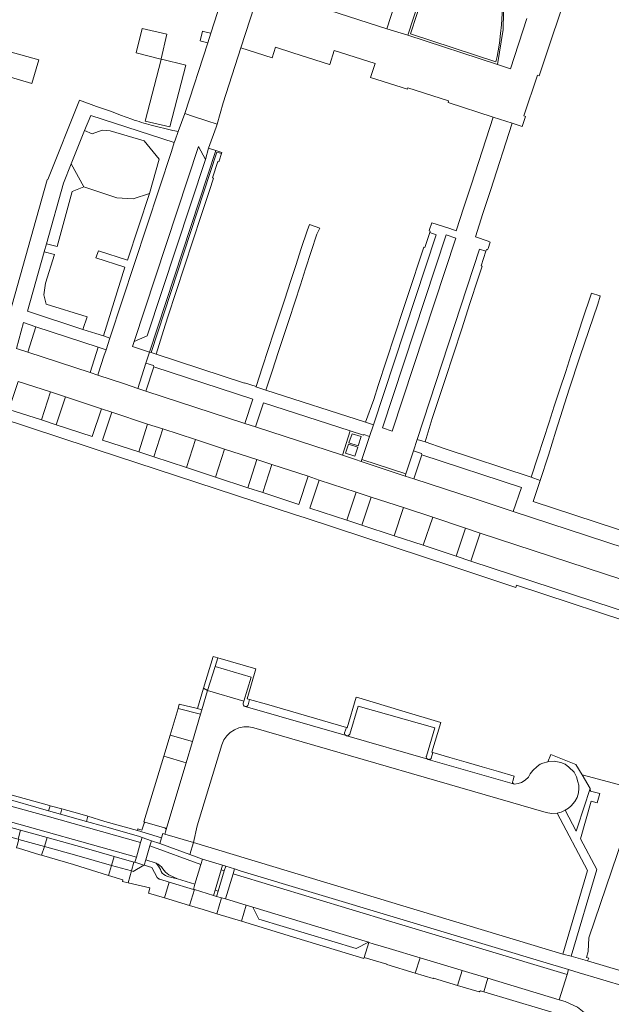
# Model space of a CAD drawing. Header units: metres. Extents: x 151213 to 156373, y 469495 to 475754.
# Tile 198 of 230: x 154388 to 154501, y 473516 to 473705. Entities that reach past the tile are written whole.
import ezdxf

# ---------------------------------------------------------------- set-up
doc = ezdxf.new("R2010")
doc.units = ezdxf.units.M
for name, color, linetype, lineweight in [('B-WE-OG-TERREIN_BEGROEID-GV', 252, 'Continuous', 18), ('B-WE-VH-ONVERHARD-GV', 252, 'Continuous', 18), ('B-WE-VH-ONVERHARD_ZAND-GV', 252, 'Continuous', 18), ('B-WE-VH-OPENVERHARDING_BETONELEMENT-GV', 252, 'Continuous', 18), ('B-WE-VH-OPENVERHARDING_BETONSTRAATSTEEN-GV', 252, 'Continuous', 18), ('B-WE-VH-OPENVERHARDING_SIERBESTRATING-GV', 252, 'Continuous', 18), ('B-WE-VH-OPENVERHARDING_STRAATBAKSTEEN-GV', 252, 'Continuous', 18), ('B-WE-VH-OPENVERHARDING_TEGEL-GV', 252, 'Continuous', 18)]:
    doc.layers.add(name, color=color, linetype=linetype, lineweight=lineweight)

msp = doc.modelspace()

# ---------------------------------------------------------------- linework, layer by layer
at = {"layer": 'B-WE-OG-TERREIN_BEGROEID-GV', "flags": 128}
for points in [[(154479.634, 473711.902), (154478.106, 473712.872), (154476.69, 473713.973), (154474.973, 473715.752), (154473.227, 473717.898), (154471.932, 473720.242), (154471.269, 473722.078), (154471.028, 473724.026), (154471.425, 473728.469), (154462.932, 473702.508), (154479.332, 473697.137), (154479.551, 473698.17), (154479.745, 473699.197), (154479.984, 473700.67), (154480.226, 473702.571), (154480.374, 473704.218), (154480.484, 473706.414), (154480.503, 473707.826), (154480.448, 473710.096), (154480.348, 473711.087)], [(154412.941, 473671.85), (154409.786, 473670.868), (154406.655, 473671.032), (154400.313, 473673.129), (154398.106, 473672.285), (154395.246, 473661.678), (154393.182, 473662.231), (154392.722, 473660.656), (154394.697, 473660.149), (154392.994, 473654.696), (154392.686, 473652.457), (154393.111, 473650.665), (154400.975, 473648.223), (154400.139, 473645.812), (154402.627, 473644.996), (154404.065, 473644.554), (154408.157, 473657.747), (154402.646, 473659.534), (154403.108, 473660.862), (154408.673, 473659.094)], [(154393.921, 473633.814), (154387.718, 473635.847), (154385.964, 473630.477), (154392.182, 473628.441)], [(154403.682, 473630.6), (154396.797, 473632.873), (154395.024, 473627.513), (154401.905, 473625.268)], [(154412.56, 473627.671), (154405.699, 473629.93), (154403.902, 473624.597), (154410.872, 473622.331)], [(154413.713, 473621.359), (154419.985, 473619.306), (154421.705, 473624.694), (154415.461, 473626.727)], [(154433.512, 473620.843), (154427.309, 473622.87), (154425.548, 473617.489), (154431.777, 473615.458)], [(154443.31, 473617.638), (154436.386, 473619.903), (154434.638, 473614.51), (154441.53, 473612.234)], [(154445.468, 473616.933), (154443.677, 473611.533), (154450.764, 473609.209), (154452.538, 473614.613)], [(154461.611, 473611.632), (154455.413, 473613.669), (154453.645, 473608.28), (154459.825, 473606.254)], [(154471.698, 473602.347), (154473.47, 473607.707), (154467.2, 473609.796), (154465.398, 473604.41)], [(154496.864, 473524.724), (154497.14, 473525.23), (154496.673, 473525.39), (154497.019, 473526.529), (154497.131, 473529.126), (154505.861, 473554.911), (154507.027, 473555.49), (154507.613, 473557.273), (154495.845, 473560.376), (154497.39, 473557.8), (154497.44, 473557.28), (154499.21, 473556.8), (154498.72, 473555.03), (154497.596, 473555.341), (154495.51, 473548.12), (154498.645, 473542.267), (154493.721, 473525.65)]]:
    msp.add_lwpolyline(points, close=True, dxfattribs=at)
msp.add_lwpolyline([(154510.3, 473595.6), (154476.308, 473606.755), (154474.523, 473601.371), (154509.808, 473589.828), (154511.467, 473595.008), (154511.47, 473595.018)], dxfattribs=at)
at = {"layer": 'B-WE-VH-ONVERHARD-GV', "flags": 128}
for points in [[(154451.155, 473624.057), (154452.915, 473623.498), (154453.482, 473625.247), (154451.735, 473625.814)], [(154451.073, 473623.795), (154450.494, 473622.053), (154452.242, 473621.475), (154452.819, 473623.218)]]:
    msp.add_lwpolyline(points, close=True, dxfattribs=at)
at = {"layer": 'B-WE-VH-ONVERHARD_ZAND-GV', "flags": 128}
msp.add_lwpolyline([(154414.767, 473678.453), (154411.87, 473681.966), (154405.369, 473683.915), (154403.831, 473684.033), (154401.949, 473683.329), (154400.474, 473683.98), (154397.886, 473677.556), (154400.313, 473673.129), (154406.655, 473671.032), (154409.786, 473670.868), (154412.941, 473671.85)], close=True, dxfattribs=at)
at = {"layer": 'B-WE-VH-OPENVERHARDING_BETONELEMENT-GV', "flags": 128}
msp.add_lwpolyline([(154453.499, 473620.481), (154453.49, 473620.453), (154461.903, 473617.686), (154462.046, 473618.118), (154453.624, 473620.859)], close=True, dxfattribs=at)
at = {"layer": 'B-WE-VH-OPENVERHARDING_BETONSTRAATSTEEN-GV', "flags": 128}
for points in [[(154415.068, 473697.631), (154415.157, 473697.686), (154416.255, 473702.43), (154411.483, 473703.5), (154410.368, 473698.817)], [(154378.647, 473696.423), (154390.361, 473692.984), (154391.678, 473697.481), (154378.292, 473701.186), (154377.037, 473696.943)], [(154422.814, 473701.074), (154424.068, 473700.773), (154424.664, 473702.584), (154423.195, 473702.949), (154423.059, 473702.983), (154422.616, 473701.122)], [(154412.103, 473685.716), (154416.791, 473684.633), (154419.868, 473696.498), (154415.211, 473697.596), (154415.123, 473697.546)], [(154423.618, 473678.394), (154422.307, 473680.91), (154409.975, 473643.467), (154412.49, 473644.558)], [(154403.09, 473642.379), (154391.146, 473646.309), (154389.567, 473641.456), (154401.525, 473637.533)], [(154412.228, 473633.979), (154431.219, 473627.779), (154432.733, 473632.437), (154413.74, 473638.656)], [(154449.885, 473621.67), (154451.406, 473626.331), (154434.787, 473631.76), (154433.254, 473627.121)], [(154482.637, 473610.877), (154484.19, 473615.508), (154465.113, 473621.786), (154463.567, 473617.166), (154475.508, 473613.264), (154475.528, 473613.257)], [(154431, 473574.513), (154432.37, 473579.14), (154425.5, 473581.19), (154424.05, 473576.57)], [(154422.092, 473573.098), (154422.943, 473572.845), (154424.05, 473576.57), (154423.271, 473576.993)], [(154422.699, 473572.026), (154418.384, 473573.144), (154416.848, 473568.036), (154421.134, 473566.762)], [(154416.848, 473568.036), (154415.637, 473564.009), (154419.936, 473562.731), (154421.134, 473566.762)], [(154476.697, 473561.933), (154473.588, 473562.839), (154470.478, 473563.744), (154467.224, 473564.692), (154466.916, 473563.626), (154466.878, 473563.55), (154466.817, 473563.492), (154466.753, 473563.431), (154466.657, 473563.375), (154466.587, 473563.352), (154466.473, 473563.346), (154466.357, 473563.35), (154482.866, 473558.599), (154482.708, 473558.669), (154482.616, 473558.749), (154482.552, 473558.839), (154482.519, 473558.96), (154482.511, 473559.071), (154482.54, 473559.177), (154482.55, 473559.21), (154482.847, 473560.142), (154479.807, 473561.028)], [(154495.845, 473560.376), (154494.65, 473562.37), (154489.827, 473564.282), (154489.287, 473562.92), (154490.471, 473563.017), (154491.768, 473562.743), (154492.616, 473562.418), (154493.289, 473561.895), (154494.287, 473560.922), (154494.761, 473559.999), (154495.035, 473559.051), (154495.192, 473558.438), (154495.21, 473557.779), (154495.16, 473556.981), (154494.861, 473556.058), (154494.437, 473555.26), (154493.763, 473554.462), (154493.239, 473554.038), (154492.573, 473553.624), (154494.722, 473549.597), (154494.949, 473550.389), (154497.39, 473557.8)], [(154384.495, 473557.066), (154384.255, 473556.194), (154393.582, 473553.498), (154393.868, 473554.487), (154393.727, 473554.526), (154384.766, 473556.992)], [(154370.284, 473554.681), (154369.802, 473552.964), (154370.605, 473552.771), (154381.828, 473549.663), (154387.707, 473548.055), (154388.198, 473549.777)], [(154399.566, 473552.919), (154396.111, 473553.87), (154395.829, 473552.867), (154399.216, 473551.916), (154400.811, 473551.463), (154401.094, 473552.459)], [(154392.769, 473546.673), (154393.279, 473548.392), (154388.198, 473549.777), (154387.707, 473548.055), (154387.865, 473548.028)], [(154393.279, 473548.392), (154392.769, 473546.673), (154398.978, 473544.954), (154405.656, 473543.047), (154406.171, 473544.748), (154400.399, 473546.397)], [(154410.107, 473543.632), (154411.808, 473543.099), (154411.913, 473543.07), (154412.22, 473544.092), (154413.004, 473546.81), (154413.321, 473547.772), (154411.494, 473548.404), (154411.208, 473547.437), (154410.395, 473544.619)], [(154414.898, 473547.203), (154420.676, 473545.118), (154421.365, 473547.402), (154415.865, 473549.045), (154415.482, 473549.159), (154415.24, 473548.348)], [(154392.223, 473544.972), (154392.769, 473546.673), (154387.865, 473548.028), (154387.411, 473546.417), (154387.777, 473546.308), (154391.885, 473545.07)], [(154414.174, 473543.479), (154414.568, 473543.298), (154414.92, 473543.045), (154415.216, 473542.729), (154415.446, 473542.361), (154415.956, 473541.708), (154416.645, 473541.246), (154418.274, 473540.463), (154421.635, 473539.463), (154422.762, 473543.221), (154413.004, 473546.81), (154412.22, 473544.092)], [(154423.057, 473544.259), (154420.676, 473545.118), (154414.898, 473547.203), (154413.321, 473547.772), (154413.004, 473546.81), (154422.762, 473543.221)], [(154409.44, 473541.972), (154409.935, 473543.676), (154406.171, 473544.748), (154405.656, 473543.047)], [(154407.743, 473539.964), (154408.795, 473539.713), (154409.44, 473541.972), (154405.656, 473543.047), (154405.085, 473541.109), (154407.816, 473540.251)], [(154409.44, 473541.972), (154409.756, 473541.89), (154411.808, 473543.099), (154410.107, 473543.632), (154409.935, 473543.676)], [(154414.568, 473543.298), (154414.174, 473543.479), (154414.644, 473542.906), (154414.996, 473542.254), (154415.151, 473541.894), (154415.371, 473541.571), (154415.648, 473541.294), (154415.973, 473541.075), (154416.333, 473540.922), (154418.274, 473540.463), (154416.645, 473541.246), (154415.956, 473541.708), (154415.446, 473542.361), (154415.216, 473542.729), (154414.92, 473543.045)], [(154426.63, 473542.176), (154426.897, 473543.082), (154423.057, 473544.259), (154422.762, 473543.221), (154421.635, 473539.463), (154421.33, 473538.444), (154421.53, 473538.384), (154425.179, 473537.275), (154425.474, 473538.283), (154425.477, 473538.295)], [(154426.734, 473536.839), (154427.507, 473536.607), (154428.944, 473541.438), (154429.22, 473542.35), (154427.526, 473542.891), (154427.239, 473541.99), (154426.082, 473538.104), (154425.771, 473537.096)], [(154426.897, 473543.082), (154426.63, 473542.176), (154427.239, 473541.99), (154427.526, 473542.891)], [(154427.239, 473541.99), (154426.63, 473542.176), (154425.477, 473538.295), (154426.082, 473538.104)], [(154459.343, 473532.203), (154492.95, 473522.093), (154493.241, 473523.046), (154488.298, 473524.514), (154459.6, 473533.156), (154430.481, 473541.956), (154429.22, 473542.35), (154428.944, 473541.438)], [(154420.596, 473535.336), (154421.53, 473538.384), (154421.33, 473538.444), (154416.667, 473539.836), (154415.817, 473536.804)], [(154426.082, 473538.104), (154425.477, 473538.295), (154425.474, 473538.283), (154425.179, 473537.275), (154425.771, 473537.096)], [(154425.805, 473533.778), (154430.528, 473532.348), (154431.451, 473535.404), (154427.507, 473536.607), (154426.734, 473536.839)], [(154458.402, 473524.011), (154463.824, 473522.399), (154464.768, 473525.308), (154458.863, 473527.101), (154455.804, 473528.012), (154454.932, 473528.278), (154454.086, 473525.358), (154458.423, 473524.081)], [(154476.978, 473518.81), (154477.751, 473521.4), (154472.839, 473522.882), (154471.948, 473520.006), (154476.113, 473518.783), (154476.342, 473518.984)]]:
    msp.add_lwpolyline(points, close=True, dxfattribs=at)
for points in [[(154453.49, 473620.453), (154453.499, 473620.481), (154452.37, 473620.853), (154449.885, 473621.67), (154433.254, 473627.121), (154431.219, 473627.779), (154412.228, 473633.979), (154410.707, 473634.492), (154408.137, 473635.37), (154403.005, 473637.057), (154401.525, 473637.533), (154389.567, 473641.456), (154387.436, 473642.167)], [(154387.718, 473635.847), (154393.921, 473633.814), (154396.797, 473632.873), (154403.682, 473630.6), (154405.699, 473629.93), (154412.56, 473627.671), (154415.461, 473626.727), (154421.705, 473624.694), (154427.309, 473622.87), (154433.512, 473620.843), (154436.386, 473619.903), (154443.31, 473617.638), (154445.468, 473616.933), (154452.538, 473614.613), (154455.413, 473613.669), (154461.611, 473611.632), (154467.2, 473609.796), (154473.47, 473607.707), (154476.308, 473606.755), (154510.3, 473595.6)], [(154511.15, 473601.539), (154482.637, 473610.877), (154475.528, 473613.257), (154475.508, 473613.264), (154463.567, 473617.166), (154461.903, 473617.686), (154453.49, 473620.453)], [(154431.85, 473573.84), (154432.108, 473574.864), (154431.64, 473575), (154433.295, 473580.756), (154426.02, 473582.848), (154425.5, 473581.19), (154432.37, 473579.14), (154431, 473574.513), (154430.89, 473574.14)], [(154430.89, 473574.14), (154431, 473574.513), (154424.05, 473576.57), (154422.943, 473572.845), (154422.699, 473572.026), (154421.134, 473566.762), (154419.936, 473562.731), (154416.076, 473549.749)], [(154447.605, 473570.372), (154444.535, 473571.262), (154441.464, 473572.152), (154438.393, 473573.042), (154435.323, 473573.932), (154432.108, 473574.864), (154431.85, 473573.84)], [(154451.3, 473568.22), (154452.913, 473573.595), (154467.629, 473569.383), (154465.98, 473563.98), (154465.964, 473563.902), (154465.964, 473563.829), (154465.967, 473563.762), (154465.984, 473563.681), (154466.016, 473563.605), (154466.072, 473563.524), (154466.124, 473563.474), (154466.185, 473563.428), (154466.274, 473563.374), (154466.357, 473563.35), (154466.473, 473563.346), (154466.587, 473563.352), (154466.657, 473563.375), (154466.753, 473563.431), (154466.817, 473563.492), (154466.878, 473563.55), (154466.916, 473563.626), (154467.224, 473564.692), (154467.06, 473564.74), (154468.742, 473570.445), (154461.252, 473572.701), (154453.052, 473575.172), (154452.548, 473575.324), (154450.82, 473569.44), (154450.649, 473569.49), (154450.32, 473568.48)], [(154432.9, 473569.43), (154488.96, 473553.18), (154489.96, 473553), (154491.04, 473553.04), (154491.818, 473553.24), (154492.573, 473553.624), (154493.239, 473554.038), (154493.763, 473554.462), (154494.437, 473555.26), (154494.861, 473556.058), (154495.16, 473556.981), (154495.21, 473557.779), (154495.192, 473558.438), (154495.035, 473559.051), (154494.761, 473559.999), (154494.287, 473560.922), (154493.289, 473561.895), (154492.616, 473562.418), (154491.768, 473562.743), (154490.471, 473563.017), (154489.287, 473562.92), (154489.249, 473562.917), (154488.326, 473562.618), (154487.802, 473562.418), (154487.228, 473561.994), (154486.38, 473561.221), (154485.907, 473560.573), (154485.532, 473559.949), (154484.934, 473559.351), (154484.235, 473558.927), (154483.587, 473558.727), (154482.866, 473558.599), (154466.357, 473563.35), (154466.274, 473563.374), (154450.734, 473567.88), (154450.678, 473567.896), (154450.597, 473567.919), (154431.232, 473573.497), (154431.23, 473573.498), (154431.228, 473573.498)], [(154431.228, 473573.498), (154431.23, 473573.498), (154431.232, 473573.497)], [(154431.232, 473573.497), (154450.597, 473567.919)], [(154450.734, 473567.88), (154466.274, 473563.374), (154466.185, 473563.428), (154466.124, 473563.474), (154466.072, 473563.524), (154466.016, 473563.605), (154465.984, 473563.681), (154465.967, 473563.762), (154465.964, 473563.829), (154465.964, 473563.902), (154465.98, 473563.98), (154467.629, 473569.383), (154452.913, 473573.595), (154451.3, 473568.22)], [(154450.32, 473568.48), (154450.649, 473569.49), (154447.605, 473570.372)], [(154450.597, 473567.919), (154450.678, 473567.896), (154450.734, 473567.88)], [(154416.076, 473549.749), (154416.054, 473549.675), (154415.865, 473549.045), (154421.365, 473547.402), (154422.037, 473550.613), (154426.79, 473566.17)], [(154416.076, 473549.749), (154419.936, 473562.731), (154415.637, 473564.009), (154411.849, 473551.412), (154412.011, 473551.342)], [(154371.655, 473558.441), (154393.315, 473552.483), (154411.208, 473547.437), (154411.494, 473548.404), (154411.001, 473548.577), (154405.007, 473550.29), (154404.101, 473550.529), (154400.811, 473551.463), (154399.216, 473551.916), (154395.829, 473552.867), (154393.582, 473553.498), (154384.255, 473556.194)], [(154370.284, 473554.681), (154388.198, 473549.777), (154393.279, 473548.392), (154400.399, 473546.397), (154406.171, 473544.748), (154409.935, 473543.676), (154410.107, 473543.632), (154410.395, 473544.619), (154382.564, 473552.418)], [(154412.011, 473551.342), (154415.759, 473550.254)], [(154416.667, 473539.836), (154421.33, 473538.444), (154421.635, 473539.463), (154418.274, 473540.463), (154416.333, 473540.922), (154415.973, 473541.075), (154415.648, 473541.294), (154415.371, 473541.571), (154415.151, 473541.894), (154414.996, 473542.254), (154414.644, 473542.906), (154414.174, 473543.479), (154412.22, 473544.092), (154411.913, 473543.07), (154413.341, 473542.663), (154414.389, 473540.703)], [(154414.907, 473540.37), (154416.667, 473539.836)], [(154504.739, 473519.632), (154499.163, 473521.283), (154495.267, 473522.45), (154493.241, 473523.046), (154492.95, 473522.093), (154491.423, 473517.289), (154492.56, 473516.935), (154494.942, 473515.848), (154496.258, 473514.833), (154496.924, 473513.863), (154497.383, 473512.771), (154506.447, 473510.265)]]:
    msp.add_lwpolyline(points, dxfattribs=at)
at = {"layer": 'B-WE-VH-OPENVERHARDING_BETONSTRAATSTEEN-GV'}
for points in [[(154431.228, 473573.498, -0.4266273), (154430.89, 473574.14)], [(154430.89, 473574.14, 0.4266273), (154431.228, 473573.498)], [(154431.85, 473573.84, -0.4129448), (154431.232, 473573.497)], [(154431.232, 473573.497, 0.4129448), (154431.85, 473573.84)], [(154426.79, 473566.17, -0.4098191), (154432.9, 473569.43)], [(154450.597, 473567.919, -0.3266575), (154450.32, 473568.48)], [(154450.32, 473568.48, 0.3266575), (154450.597, 473567.919)], [(154451.3, 473568.22, -0.3574033), (154450.734, 473567.88)], [(154450.734, 473567.88, 0.3574033), (154451.3, 473568.22)], [(154415.759, 473550.254, -0.0772069), (154415.84, 473550.224)], [(154415.84, 473550.224, -0.3448589), (154416.076, 473549.749)], [(154414.389, 473540.703, 0.1607963), (154414.907, 473540.37)]]:
    msp.add_lwpolyline(points, format="xyb", dxfattribs=at)
at = {"layer": 'B-WE-VH-OPENVERHARDING_SIERBESTRATING-GV', "flags": 128}
msp.add_lwpolyline([(154413.223, 473641.381), (154425.841, 473679.818), (154426.736, 473679.528), (154426.802, 473679.732), (154425.616, 473680.116), (154412.93, 473641.471)], close=True, dxfattribs=at)
at = {"layer": 'B-WE-VH-OPENVERHARDING_STRAATBAKSTEEN-GV', "flags": 128}
for points in [[(154440.32, 473750.941), (154433.394, 473729.635), (154431.668, 473724.306), (154431.079, 473722.48), (154424.664, 473702.584), (154424.068, 473700.773), (154419.671, 473687.205), (154421.358, 473686.651), (154423.917, 473685.81), (154425.887, 473685.163), (154427.058, 473689.225), (154430.441, 473699.784), (154436.55, 473718.733), (154446.307, 473748.851), (154446.345, 473748.967), (154441.985, 473750.395)], [(154462.428, 473702.252), (154473.83, 473737.107), (154474.659, 473739.725), (154470.56, 473741.024), (154458.382, 473703.459)], [(154412.93, 473641.471), (154409.671, 473642.541), (154409.975, 473643.467), (154422.307, 473680.91), (154423.618, 473678.394), (154424.254, 473680.533), (154425.722, 473684.592), (154425.887, 473685.163), (154423.917, 473685.81), (154421.358, 473686.651), (154419.671, 473687.205), (154418.408, 473683.739), (154417.82, 473682.124), (154417.661, 473681.64), (154417.1, 473679.933), (154405.341, 473644.162), (154404.596, 473641.896), (154404.187, 473640.652), (154403.146, 473637.484), (154403.005, 473637.057), (154408.137, 473635.37), (154410.707, 473634.492), (154412.221, 473639.35)], [(154455.085, 473625.3), (154453.624, 473620.859), (154462.046, 473618.118), (154463.494, 473622.517), (154464.23, 473624.717), (154476.15, 473661.195), (154477.399, 473660.799), (154477.506, 473661.126), (154477.725, 473661.055), (154477.806, 473661.302), (154478.22, 473662.563), (154477.825, 473662.704), (154475.38, 473663.58), (154476.832, 473668.053), (154478.266, 473672.472), (154482.427, 473685.354), (154478.783, 473686.531), (154474.619, 473673.64), (154473.188, 473669.232), (154471.725, 473664.724), (154470.468, 473665.136), (154467.007, 473666.272), (154466.576, 473664.958), (154466.495, 473664.711), (154466.713, 473664.639), (154466.63, 473664.387), (154467.876, 473663.966), (154455.83, 473627.523)], [(154409.975, 473643.467), (154409.671, 473642.541), (154412.93, 473641.471), (154425.616, 473680.116), (154424.254, 473680.533), (154423.618, 473678.394), (154412.49, 473644.558)], [(154457.548, 473626.935), (154469.773, 473663.916), (154471.605, 473663.28), (154459.416, 473626.298)], [(154457.548, 473626.935), (154459.416, 473626.298), (154471.605, 473663.28), (154469.773, 473663.916)], [(154326.178, 473570.018), (154325.145, 473565.441), (154331.089, 473563.996), (154342.542, 473561.197), (154350.74, 473559.145), (154353.504, 473559.223), (154354.578, 473559.531), (154355.201, 473559.752), (154355.364, 473559.771), (154355.481, 473559.746), (154355.645, 473559.659), (154355.779, 473559.628), (154382.564, 473552.418), (154410.395, 473544.619), (154411.208, 473547.437), (154393.315, 473552.483), (154371.655, 473558.441), (154363.761, 473560.565), (154352.807, 473563.48), (154344.209, 473565.622), (154331.977, 473568.618)], [(154427.507, 473536.607), (154431.451, 473535.404), (154432.691, 473535.056), (154454.874, 473528.295), (154454.932, 473528.278), (154455.804, 473528.012), (154458.863, 473527.101), (154464.768, 473525.308), (154472.68, 473522.945), (154472.839, 473522.882), (154477.751, 473521.4), (154491.423, 473517.289), (154492.95, 473522.093), (154459.343, 473532.203), (154428.944, 473541.438)], [(154452.533, 473527.073), (154454.874, 473528.295), (154432.691, 473535.056), (154433.85, 473532.741)]]:
    msp.add_lwpolyline(points, close=True, dxfattribs=at)
for points in [[(154436.55, 473718.733), (154430.441, 473699.784), (154436.406, 473697.873), (154437.067, 473699.937), (154440.413, 473698.865), (154447.426, 473696.618), (154447.474, 473696.603), (154448.34, 473699.304), (154456.178, 473696.793), (154455.307, 473694.116), (154462.342, 473691.846), (154462.443, 473692.155), (154470.259, 473689.617), (154470.161, 473689.316), (154478.783, 473686.531), (154482.427, 473685.354), (154484.336, 473684.737), (154484.976, 473686.637), (154484.643, 473686.748), (154487.27, 473694.554), (154487.593, 473694.445), (154490.11, 473701.926), (154492.45, 473708.879)], [(154480.847, 473710.126), (154480.703, 473703.331), (154479.624, 473696.62), (154482.117, 473695.781), (154485.234, 473705.429)], [(154485.234, 473705.429), (154482.117, 473695.781), (154479.624, 473696.62), (154462.428, 473702.252), (154458.382, 473703.459), (154447.506, 473706.983)]]:
    msp.add_lwpolyline(points, dxfattribs=at)
at = {"layer": 'B-WE-VH-OPENVERHARDING_TEGEL-GV', "flags": 128}
for points in [[(154409.533, 473686.115), (154407.343, 473686.888), (154405.613, 473687.607), (154402.745, 473688.545), (154399.527, 473689.749), (154393.404, 473674.564), (154393.299, 473674.495), (154385.022, 473644.911), (154376.245, 473646.63), (154366.75, 473648.515), (154366.718, 473648.361), (154364.605, 473648.8)], [(154387.436, 473642.167), (154388.79, 473647.112), (154391.146, 473646.309), (154403.09, 473642.379), (154404.596, 473641.896), (154405.341, 473644.162), (154404.065, 473644.554), (154402.627, 473644.996), (154400.139, 473645.812), (154389.527, 473649.297), (154392.722, 473660.656), (154393.182, 473662.231), (154396.406, 473673.873), (154397.886, 473677.556), (154400.474, 473683.98), (154401.672, 473686.856), (154417.661, 473681.64), (154417.82, 473682.124), (154418.408, 473683.739), (154417.78, 473683.871), (154417.368, 473683.957), (154413.262, 473684.963)], [(154361.146, 473636.433), (154401.32, 473623.238), (154402.867, 473622.721), (154440.886, 473610.252), (154442.731, 473609.65), (154471.045, 473600.339), (154483.115, 473596.352), (154483.234, 473596.778), (154509.274, 473588.234)], [(154509.808, 473589.828), (154474.523, 473601.371), (154471.698, 473602.347), (154465.398, 473604.41), (154459.825, 473606.254), (154453.645, 473608.28), (154450.764, 473609.209), (154443.677, 473611.533), (154445.468, 473616.933), (154443.31, 473617.638), (154441.53, 473612.234), (154434.638, 473614.51), (154431.777, 473615.458), (154425.548, 473617.489), (154419.985, 473619.306), (154413.713, 473621.359), (154410.872, 473622.331), (154403.902, 473624.597), (154405.699, 473629.93), (154403.682, 473630.6), (154401.905, 473625.268), (154395.024, 473627.513), (154392.182, 473628.441), (154385.964, 473630.477)], [(154516.997, 473602.786), (154514.336, 473603.653), (154486.458, 473612.786), (154487.82, 473616.841), (154486.056, 473617.457), (154469.381, 473622.961), (154465.741, 473624.227), (154464.23, 473624.717), (154463.494, 473622.517), (154465.03, 473622.001), (154465.113, 473621.786), (154484.19, 473615.508), (154482.637, 473610.877), (154511.15, 473601.539)], [(154415.759, 473550.254), (154412.011, 473551.342), (154411.894, 473551.133), (154411.466, 473549.819), (154410.681, 473550.078), (154410.6, 473549.733), (154415.24, 473548.348)], [(154415.24, 473548.348), (154415.482, 473549.159), (154415.865, 473549.045), (154416.054, 473549.675), (154416.076, 473549.749)], [(154509.981, 473520.879), (154503.541, 473522.756), (154496.864, 473524.724), (154493.721, 473525.65), (154492.13, 473526.015), (154461.497, 473535.294), (154421.365, 473547.402), (154420.676, 473545.118)], [(154420.676, 473545.118), (154423.057, 473544.259), (154426.897, 473543.082), (154427.526, 473542.891), (154429.22, 473542.35), (154430.481, 473541.956), (154459.6, 473533.156), (154488.298, 473524.514), (154493.241, 473523.046), (154495.267, 473522.45), (154499.163, 473521.283), (154504.739, 473519.632)], [(154414.389, 473540.703), (154413.341, 473542.663), (154411.913, 473543.07), (154411.808, 473543.099), (154409.756, 473541.89), (154409.44, 473541.972), (154408.795, 473539.713), (154412.976, 473538.717), (154412.97, 473538.691)], [(154412.97, 473538.691), (154412.738, 473537.726), (154412.747, 473537.723), (154415.817, 473536.804), (154416.667, 473539.836), (154414.907, 473540.37)]]:
    msp.add_lwpolyline(points, dxfattribs=at)
at = {"layer": 'B-WE-VH-OPENVERHARDING_TEGEL-GV'}
for points in [[(154413.262, 473684.963, -0.0145051), (154409.533, 473686.115)], [(154415.84, 473550.224, 0.0772069), (154415.759, 473550.254)], [(154416.076, 473549.749, 0.3448589), (154415.84, 473550.224)], [(154414.907, 473540.37, -0.1607963), (154414.389, 473540.703)]]:
    msp.add_lwpolyline(points, format="xyb", dxfattribs=at)
at = {"layer": 'B-WE-VH-OPENVERHARDING_TEGEL-GV', "flags": 128}
for points in [[(154419.639, 473657.939), (154421.231, 473662.785), (154422.823, 473667.629), (154424.414, 473672.474), (154425.176, 473674.793), (154424.967, 473674.862), (154425.993, 473677.988), (154426.212, 473677.916), (154426.293, 473678.163), (154426.736, 473679.528), (154425.841, 473679.818), (154413.223, 473641.381), (154414.193, 473641.082), (154415.576, 473645.57), (154416.456, 473648.249), (154418.048, 473653.094)], [(154440.94, 473658.082), (154439.951, 473655.001), (154438.842, 473651.631), (154437.765, 473648.36), (154436.765, 473645.289), (154435.667, 473641.938), (154434.585, 473638.638), (154433.339, 473634.836), (154433.325, 473634.794), (154435.236, 473634.179), (154436.493, 473638.006), (154437.589, 473641.361), (154438.67, 473644.671), (154439.669, 473647.735), (154440.754, 473651.057), (154441.842, 473654.388), (154442.839, 473657.433), (154443.924, 473660.753), (154445.013, 473664.082), (154445.596, 473665.23), (154443.589, 473665.899), (154443.137, 473664.725), (154442.012, 473661.325)], [(154461.546, 473649.601), (154459.955, 473644.754), (154458.365, 473639.908), (154456.774, 473635.062), (154455.886, 473632.356), (154454.328, 473628.01), (154455.83, 473627.523), (154467.876, 473663.966), (154466.63, 473664.387), (154465.687, 473661.513), (154465.478, 473661.582), (154464.727, 473659.293), (154463.136, 473654.447)], [(154467.114, 473628.7), (154467.993, 473631.382), (154469.58, 473636.228), (154471.168, 473641.075), (154472.756, 473645.92), (154474.344, 473650.767), (154475.931, 473655.613), (154476.691, 473657.931), (154476.482, 473658), (154477.399, 473660.799), (154476.15, 473661.195), (154464.23, 473624.717), (154465.741, 473624.227)], [(154499.252, 473652.227), (154497.627, 473652.761), (154495.879, 473647.44), (154494.778, 473644.07), (154493.708, 473640.793), (154492.702, 473637.745), (154491.595, 473634.379), (154490.514, 473631.09), (154489.508, 473628.011), (154488.418, 473624.689), (154487.325, 473621.359), (154486.056, 473617.457), (154487.82, 473616.841), (154489.368, 473621.725), (154490.81, 473626.276), (154493.373, 473634.361), (154495.391, 473640.561), (154498.823, 473650.643), (154499.329, 473652.202)], [(154454.328, 473628.01), (154435.236, 473634.179), (154433.325, 473634.794), (154433.339, 473634.836), (154431.152, 473635.553), (154431.139, 473635.513), (154414.193, 473641.082), (154413.223, 473641.381), (154412.93, 473641.471), (154412.221, 473639.35), (154413.653, 473638.89), (154413.74, 473638.656), (154432.733, 473632.437), (154431.219, 473627.779), (154433.254, 473627.121), (154434.787, 473631.76), (154451.406, 473626.331), (154453.93, 473625.532), (154453.976, 473625.672), (154455.085, 473625.3), (154455.83, 473627.523)], [(154396.797, 473632.873), (154393.921, 473633.814), (154392.182, 473628.441), (154395.024, 473627.513)], [(154415.461, 473626.727), (154412.56, 473627.671), (154410.872, 473622.331), (154413.713, 473621.359)], [(154451.406, 473626.331), (154449.885, 473621.67), (154452.37, 473620.853), (154453.499, 473620.481), (154453.624, 473620.859), (154455.085, 473625.3), (154453.976, 473625.672), (154453.93, 473625.532)], [(154451.155, 473624.057), (154451.735, 473625.814), (154453.482, 473625.247), (154452.915, 473623.498)], [(154427.309, 473622.87), (154421.705, 473624.694), (154419.985, 473619.306), (154425.548, 473617.489)], [(154451.073, 473623.795), (154452.819, 473623.218), (154452.242, 473621.475), (154450.494, 473622.053)], [(154434.638, 473614.51), (154436.386, 473619.903), (154433.512, 473620.843), (154431.777, 473615.458)], [(154453.645, 473608.28), (154455.413, 473613.669), (154452.538, 473614.613), (154450.764, 473609.209)], [(154465.398, 473604.41), (154467.2, 473609.796), (154461.611, 473611.632), (154459.825, 473606.254)], [(154471.698, 473602.347), (154474.523, 473601.371), (154476.308, 473606.755), (154473.47, 473607.707)], [(154426.02, 473582.848), (154425.121, 473583.106), (154423.271, 473576.993), (154424.05, 473576.57), (154425.5, 473581.19)], [(154418.384, 473573.144), (154422.699, 473572.026), (154422.943, 473572.845), (154422.092, 473573.098), (154418.62, 473573.928)], [(154495.51, 473548.12), (154497.596, 473555.341), (154498.72, 473555.03), (154499.21, 473556.8), (154497.44, 473557.28), (154497.39, 473557.8), (154494.949, 473550.389), (154494.722, 473549.597), (154492.573, 473553.624), (154491.818, 473553.24), (154491.04, 473553.04), (154496.894, 473542.069), (154492.13, 473526.015), (154493.721, 473525.65), (154498.645, 473542.267)], [(154393.868, 473554.487), (154393.582, 473553.498), (154395.829, 473552.867), (154396.111, 473553.87)], [(154414.898, 473547.203), (154415.24, 473548.348), (154410.6, 473549.733), (154404.378, 473551.469), (154401.094, 473552.459), (154400.811, 473551.463), (154404.101, 473550.529), (154405.007, 473550.29), (154411.001, 473548.577), (154411.494, 473548.404), (154413.321, 473547.772)], [(154405.656, 473543.047), (154398.978, 473544.954), (154392.769, 473546.673), (154392.223, 473544.972), (154398.33, 473543.194), (154405.085, 473541.109)], [(154425.805, 473533.778), (154426.734, 473536.839), (154425.771, 473537.096), (154425.179, 473537.275), (154421.53, 473538.384), (154420.596, 473535.336), (154423.202, 473534.557)], [(154454.03, 473525.172), (154454.086, 473525.358), (154454.932, 473528.278), (154454.874, 473528.295), (154452.533, 473527.073), (154433.85, 473532.741), (154432.691, 473535.056), (154431.451, 473535.404), (154430.528, 473532.348), (154441.15, 473529.103)], [(154471.948, 473520.006), (154472.839, 473522.882), (154472.68, 473522.945), (154464.768, 473525.308), (154463.824, 473522.399), (154467.298, 473521.325), (154467.327, 473521.42)], [(154496.924, 473513.863), (154496.258, 473514.833), (154494.942, 473515.848), (154492.56, 473516.935), (154491.423, 473517.289), (154477.751, 473521.4), (154476.978, 473518.81), (154493.663, 473513.801), (154497.383, 473512.771)]]:
    msp.add_lwpolyline(points, close=True, dxfattribs=at)

doc.saveas('drawing.dxf')
